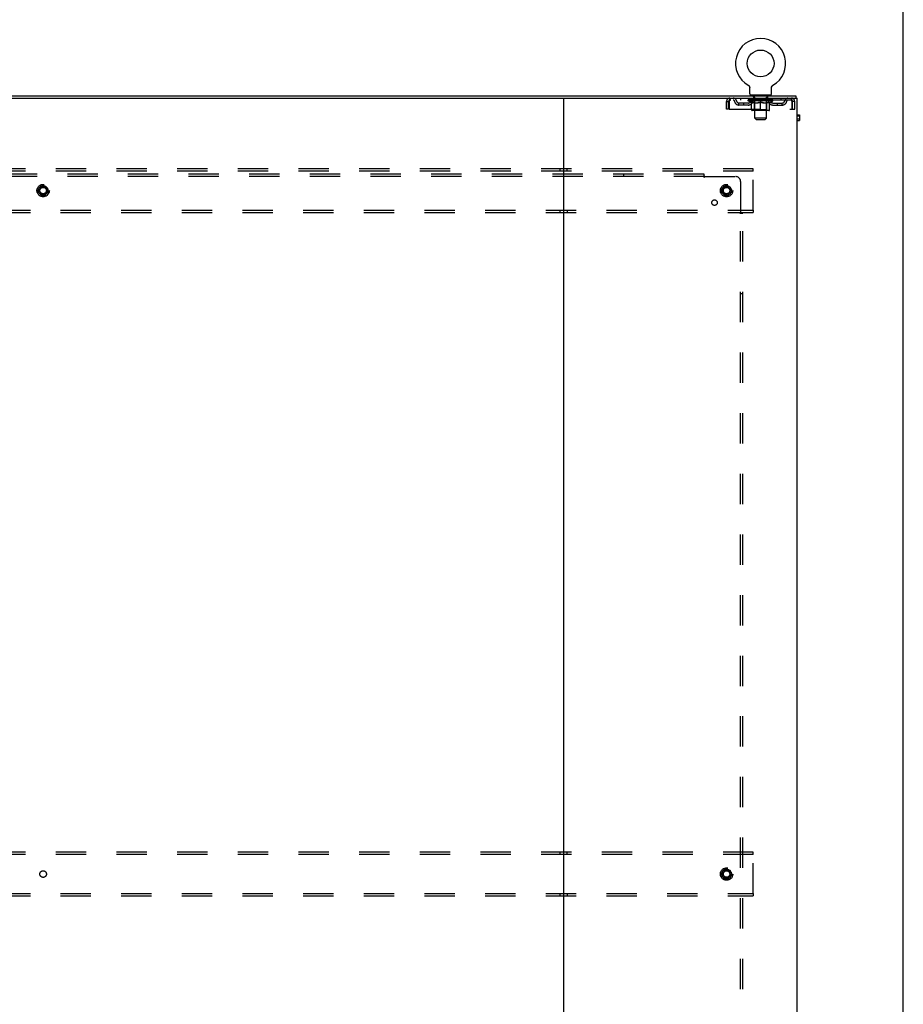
# Model space of a CAD drawing. Header units: inches. Extents: x 0 to 283, y 0 to 183.
# Tile 116 of 116: x 238 to 283, y 87 to 138. Entities that reach past the tile are written whole.
import ezdxf

# ---------------------------------------------------------------- set-up
doc = ezdxf.new("R2010")
doc.units = ezdxf.units.IN
doc.header["$LTSCALE"] = 15.583333
doc.header["$MEASUREMENT"] = 0
doc.linetypes.add('DOT', pattern=[0.2, 0.1, -0.1])
doc.linetypes.add('HIDDEN', pattern=[0.2, 0.1, -0.1])
doc.layers.get('0').update_dxf_attribs({"linetype": 'CONTINUOUS'})
doc.layers.add('DEFAULT_2', color=8, linetype='HIDDEN')
doc.layers.add('SUBPANEL', color=7, linetype='CONTINUOUS')

msp = doc.modelspace()

# ---------------------------------------------------------------- linework, layer by layer
at = {"color": 7, "linetype": 'Continuous'}
for p, q in [((283.333, 0), (283.333, 183.333)), ((275.365, 134.45), (275.365, 134.45)), ((275.365, 134.45), (275.369, 134.447)), ((275.367, 134.448), (275.366, 134.449)), ((275.369, 134.447), (275.373, 134.445)), ((275.373, 134.445), (275.377, 134.442)), ((275.377, 134.442), (275.381, 134.439)), ((275.381, 134.439), (275.385, 134.436)), ((275.385, 134.436), (275.389, 134.432)), ((275.389, 134.432), (275.393, 134.429)), ((275.393, 134.429), (275.397, 134.425)), ((275.396, 134.425), (275.4, 134.422)), ((275.4, 134.422), (275.403, 134.418)), ((275.403, 134.418), (275.407, 134.414)), ((275.407, 134.414), (275.41, 134.41)), ((275.41, 134.41), (275.413, 134.406)), ((275.413, 134.406), (275.415, 134.401)), ((275.415, 134.401), (275.418, 134.397)), ((275.418, 134.397), (275.42, 134.393)), ((275.42, 134.393), (275.423, 134.388)), ((275.423, 134.388), (275.425, 134.383)), ((275.425, 134.384), (275.427, 134.379)), ((275.427, 134.379), (275.429, 134.374)), ((275.429, 134.374), (275.43, 134.369)), ((275.43, 134.369), (275.432, 134.364)), ((275.432, 134.364), (275.433, 134.359)), ((275.433, 134.36), (275.434, 134.355)), ((275.434, 134.355), (275.435, 134.35)), ((275.435, 134.35), (275.436, 134.345)), ((275.437, 134.011), (275.437, 134.325)), ((276.562, 134.329), (276.563, 134.334)), ((276.562, 134.325), (276.562, 134.329)), ((276.562, 134.011), (276.562, 134.325)), ((276.563, 134.339), (276.564, 134.345)), ((276.564, 134.35), (276.565, 134.355)), ((276.564, 134.345), (276.564, 134.35)), ((276.565, 134.355), (276.567, 134.36)), ((276.567, 134.359), (276.568, 134.364)), ((276.568, 134.364), (276.569, 134.369)), ((276.569, 134.369), (276.571, 134.374)), ((276.571, 134.374), (276.573, 134.379)), ((276.573, 134.379), (276.575, 134.384)), ((276.575, 134.383), (276.577, 134.388)), ((276.577, 134.388), (276.579, 134.393)), ((276.579, 134.393), (276.582, 134.397)), ((276.582, 134.397), (276.584, 134.401)), ((276.584, 134.401), (276.587, 134.406)), ((276.587, 134.406), (276.59, 134.41)), ((276.59, 134.41), (276.593, 134.414)), ((276.593, 134.414), (276.596, 134.418)), ((276.596, 134.418), (276.6, 134.422)), ((276.6, 134.422), (276.603, 134.425)), ((276.603, 134.425), (276.607, 134.429)), ((276.607, 134.429), (276.611, 134.432)), ((276.61, 134.432), (276.614, 134.436)), ((276.614, 134.436), (276.618, 134.439)), ((276.618, 134.439), (276.622, 134.442)), ((276.622, 134.442), (276.627, 134.445)), ((276.626, 134.445), (276.631, 134.447)), ((276.627, 134.445), (276.628, 134.446)), ((276.631, 134.447), (276.635, 134.45)), ((276.634, 134.449), (276.632, 134.448)), ((200.437, 133.912), (277.812, 133.912)), ((212.46, 133.787), (265.79, 133.787)), ((265.875, 133.787), (265.875, 50.037)), ((265.96, 133.787), (277.875, 133.787)), ((275.5, 133.942), (275.5, 133.912)), ((276.5, 133.942), (275.5, 133.942)), ((276.5, 133.942), (276.5, 133.912)), ((277.812, 133.912), (277.812, 133.787)), ((277.875, 50.037), (277.875, 133.787)), ((277.875, 132.933), (278, 132.933)), ((277.875, 132.872), (278, 132.872)), ((277.875, 132.729), (278, 132.729)), ((277.875, 132.646), (278, 132.646)), ((278, 132.933), (278, 132.646))]:
    msp.add_line(p, q, dxfattribs=at)
at = {"color": 3, "linetype": 'Continuous'}
msp.add_line((265.79, 133.787), (265.96, 133.787), dxfattribs=at)
at = {"color": 7, "linetype": 'Continuous'}
for points in [[(275.436, 134.345), (275.437, 134.34), (275.437, 134.334), (275.437, 134.329), (275.437, 134.325)], [(276.562, 134.329), (276.563, 134.334), (276.563, 134.339)]]:
    msp.add_lwpolyline(points, dxfattribs=at)
msp.add_circle((276, 135.57), 0.688, dxfattribs=at)
for centre, radius, start, end in [((276, 135.57), 1.288, 299.5053, 240.4947), ((275.506, 134.011), 0.069, 180, 265), ((276.493, 134.011), 0.069, 275, 360)]:
    msp.add_arc(centre, radius, start, end, dxfattribs=at)
at = {"layer": 'DEFAULT_2', "color": 8, "linetype": 'HIDDEN'}
for p, q in [((275.372, 134.446), (275.373, 134.445)), ((276.635, 134.45), (276.635, 134.45)), ((274.25, 133.224), (274.25, 133.62)), ((274.25, 133.62), (274.354, 133.62)), ((274.354, 133.224), (274.354, 133.62)), ((274.384, 133.62), (274.384, 133.224)), ((274.417, 133.787), (274.417, 133.683)), ((277.583, 133.683), (274.417, 133.683)), ((274.969, 133.787), (274.969, 133.683)), ((275.367, 133.657), (275.367, 133.704)), ((276.633, 133.657), (275.367, 133.657)), ((275.526, 133.546), (275.367, 133.657)), ((275.376, 133.697), (275.376, 133.704)), ((275.385, 133.694), (275.385, 133.697)), ((275.385, 133.694), (276.615, 133.694)), ((275.394, 133.694), (275.394, 133.697)), ((275.395, 133.694), (275.395, 133.697)), ((275.405, 133.697), (275.405, 133.704)), ((275.421, 133.694), (275.421, 133.697)), ((275.423, 133.694), (275.423, 133.697)), ((275.451, 133.697), (275.451, 133.704)), ((275.466, 133.694), (275.466, 133.697)), ((275.469, 133.694), (275.469, 133.697)), ((275.673, 133.697), (275.472, 133.697)), ((275.515, 133.697), (275.515, 133.704)), ((275.516, 133.694), (275.516, 133.697)), ((275.517, 133.694), (275.517, 133.697)), ((275.52, 133.694), (275.52, 133.697)), ((275.527, 133.694), (275.527, 133.697)), ((275.527, 133.694), (275.527, 133.697)), ((275.53, 133.694), (275.53, 133.697)), ((275.534, 133.694), (275.534, 133.698)), ((275.536, 133.183), (275.536, 133.589)), ((275.538, 133.694), (275.538, 133.697)), ((275.552, 133.694), (275.552, 133.697)), ((275.562, 133.683), (275.562, 133.787)), ((275.571, 133.694), (275.571, 133.7)), ((275.571, 133.694), (275.571, 133.697)), ((275.591, 133.694), (275.591, 133.697)), ((275.593, 133.697), (275.593, 133.704)), ((275.597, 133.942), (275.597, 133.912)), ((275.602, 133.694), (275.602, 133.697)), ((275.607, 133.694), (275.607, 133.697)), ((275.616, 133.694), (275.616, 133.697)), ((275.627, 133.694), (275.627, 133.701)), ((275.635, 133.852), (275.635, 133.932)), ((275.643, 133.694), (275.643, 133.697)), ((275.705, 133.842), (275.645, 133.842)), ((275.646, 133.694), (275.646, 133.697)), ((275.673, 133.694), (275.673, 133.697)), ((275.74, 133.697), (275.678, 133.697)), ((275.683, 133.697), (275.683, 133.704)), ((275.687, 133.185), (275.687, 133.654)), ((275.69, 133.694), (275.69, 133.697)), ((275.695, 133.694), (275.695, 133.697)), ((275.7, 132.761), (275.7, 133.832)), ((275.701, 133.694), (275.701, 133.702)), ((275.705, 133.694), (275.705, 133.697)), ((275.716, 133.694), (275.716, 133.697)), ((275.74, 133.694), (275.74, 133.697)), ((275.815, 133.697), (275.756, 133.697)), ((275.776, 133.694), (275.776, 133.697)), ((275.783, 133.697), (275.783, 133.704)), ((275.787, 133.694), (275.787, 133.697)), ((275.789, 133.694), (275.789, 133.703)), ((275.792, 133.694), (275.792, 133.697)), ((275.8, 133.694), (275.8, 133.697)), ((275.815, 133.694), (275.815, 133.697)), ((275.895, 133.697), (275.841, 133.697)), ((275.854, 133.694), (275.854, 133.697)), ((275.885, 133.697), (275.963, 133.702)), ((275.89, 133.697), (275.89, 133.704)), ((275.89, 133.697), (275.89, 133.704)), ((275.89, 133.704), (275.89, 133.704)), ((275.89, 133.694), (275.89, 133.697)), ((275.894, 133.694), (275.894, 133.697)), ((275.895, 133.694), (275.895, 133.697)), ((275.896, 133.694), (275.896, 133.697)), ((275.931, 133.697), (275.995, 133.697)), ((275.936, 133.694), (275.936, 133.697)), ((275.942, 133.697), (275.942, 133.7)), ((275.963, 133.697), (275.963, 133.702)), ((275.979, 133.694), (275.979, 133.697)), ((275.997, 133.697), (275.997, 133.697)), ((275.997, 133.694), (275.997, 133.697)), ((275.997, 133.694), (275.997, 133.697)), ((276, 133.697), (276, 133.704)), ((276, 133.704), (276.114, 133.697)), ((276, 133.146), (276, 133.589)), ((276.002, 133.694), (276.002, 133.697)), ((276.002, 133.697), (276.003, 133.697)), ((276.003, 133.694), (276.003, 133.697)), ((276.021, 133.694), (276.021, 133.697)), ((276.021, 133.697), (276.069, 133.697)), ((276.063, 133.694), (276.063, 133.697)), ((276.104, 133.694), (276.104, 133.697)), ((276.104, 133.694), (276.104, 133.697)), ((276.104, 133.697), (276.159, 133.697)), ((276.105, 133.694), (276.105, 133.697)), ((276.109, 133.704), (276.11, 133.704)), ((276.109, 133.697), (276.109, 133.704)), ((276.109, 133.694), (276.109, 133.697)), ((276.11, 133.697), (276.11, 133.704)), ((276.146, 133.694), (276.146, 133.697)), ((276.185, 133.694), (276.185, 133.697)), ((276.185, 133.697), (276.244, 133.697)), ((276.2, 133.694), (276.2, 133.697)), ((276.208, 133.694), (276.208, 133.697)), ((276.21, 133.694), (276.21, 133.703)), ((276.213, 133.694), (276.213, 133.697)), ((276.216, 133.697), (276.216, 133.704)), ((276.224, 133.694), (276.224, 133.697)), ((276.26, 133.694), (276.26, 133.697)), ((276.26, 133.697), (276.322, 133.697)), ((276.284, 133.694), (276.284, 133.697)), ((276.355, 133.842), (276.295, 133.842)), ((276.295, 133.694), (276.295, 133.697)), ((276.299, 133.694), (276.299, 133.702)), ((276.3, 132.761), (276.3, 133.832)), ((276.305, 133.694), (276.305, 133.697)), ((276.31, 133.694), (276.31, 133.697)), ((276.313, 133.185), (276.313, 133.654)), ((276.316, 133.697), (276.316, 133.704)), ((276.327, 133.694), (276.327, 133.697)), ((276.327, 133.697), (276.528, 133.697)), ((276.354, 133.694), (276.354, 133.697)), ((276.357, 133.694), (276.357, 133.697)), ((276.365, 133.852), (276.365, 133.932)), ((276.373, 133.694), (276.373, 133.701)), ((276.384, 133.694), (276.384, 133.697)), ((276.393, 133.694), (276.393, 133.697)), ((276.397, 133.694), (276.397, 133.697)), ((276.403, 133.942), (276.403, 133.912)), ((276.407, 133.697), (276.407, 133.704)), ((276.408, 133.694), (276.408, 133.697)), ((276.429, 133.694), (276.429, 133.7)), ((276.429, 133.694), (276.429, 133.697)), ((276.437, 133.683), (276.437, 133.787)), ((276.447, 133.694), (276.447, 133.697)), ((276.462, 133.694), (276.462, 133.697)), ((276.463, 133.183), (276.463, 133.589)), ((276.466, 133.694), (276.466, 133.698)), ((276.469, 133.694), (276.469, 133.697)), ((276.473, 133.694), (276.473, 133.697)), ((276.473, 133.694), (276.473, 133.697)), ((276.474, 133.546), (276.633, 133.657)), ((276.48, 133.694), (276.48, 133.697)), ((276.483, 133.694), (276.483, 133.697)), ((276.484, 133.694), (276.484, 133.697)), ((276.485, 133.697), (276.485, 133.704)), ((276.531, 133.694), (276.531, 133.697)), ((276.534, 133.694), (276.534, 133.697)), ((276.548, 133.697), (276.548, 133.704)), ((276.577, 133.694), (276.577, 133.697)), ((276.579, 133.694), (276.579, 133.697)), ((276.595, 133.697), (276.595, 133.704)), ((276.605, 133.694), (276.605, 133.697)), ((276.606, 133.694), (276.606, 133.697)), ((276.615, 133.694), (276.615, 133.697)), ((276.624, 133.697), (276.624, 133.704)), ((276.633, 133.657), (276.633, 133.704)), ((277.031, 133.787), (277.031, 133.683)), ((277.583, 133.683), (277.583, 133.787)), ((277.616, 133.62), (277.611, 133.634)), ((277.616, 133.224), (277.616, 133.62)), ((277.646, 133.224), (277.646, 133.62)), ((277.75, 133.62), (277.646, 133.62)), ((277.75, 133.224), (277.75, 133.62)), ((274.354, 133.224), (274.25, 133.224)), ((274.384, 133.224), (277.616, 133.224)), ((274.885, 133.432), (274.885, 133.536)), ((275.368, 133.536), (274.885, 133.536)), ((275.368, 133.432), (274.885, 133.432)), ((275.135, 133.432), (275.135, 133.536)), ((275.526, 133.546), (275.536, 133.546)), ((276.426, 133.146), (275.573, 133.146)), ((275.687, 133.185), (275.647, 133.146)), ((275.679, 133.546), (275.859, 133.546)), ((276.313, 133.185), (275.687, 133.185)), ((276.141, 133.546), (276.321, 133.546)), ((276.313, 133.185), (276.352, 133.146)), ((276.463, 133.546), (276.474, 133.546)), ((276.631, 133.536), (277.114, 133.536)), ((276.631, 133.432), (277.114, 133.432)), ((276.864, 133.432), (276.864, 133.536)), ((277.114, 133.432), (277.114, 133.536)), ((277.646, 133.224), (277.75, 133.224)), ((276.3, 132.761), (275.7, 132.761)), ((275.769, 132.692), (275.7, 132.761)), ((275.769, 132.692), (276.231, 132.692)), ((276.231, 132.692), (276.3, 132.761)), ((275.625, 130.162), (202.625, 130.162)), ((265.687, 130.162), (265.687, 130.037)), ((266.062, 130.037), (266.062, 130.162)), ((275.625, 130.037), (275.625, 130.162)), ((275.625, 130.037), (202.625, 130.037)), ((275.625, 128.037), (275.625, 130.037)), ((202.625, 128.037), (275.625, 128.037)), ((265.687, 128.037), (265.687, 127.912)), ((266.062, 128.037), (266.062, 127.912)), ((275.625, 128.037), (275.625, 127.912)), ((202.625, 127.912), (275.625, 127.912)), ((275.625, 95.037), (202.625, 95.037)), ((275.625, 94.912), (202.625, 94.912)), ((265.687, 95.037), (265.687, 94.912)), ((266.062, 94.912), (266.062, 95.037)), ((275.625, 94.912), (275.625, 95.037)), ((275.625, 92.912), (275.625, 94.912)), ((202.625, 92.912), (275.625, 92.912)), ((202.625, 92.787), (275.625, 92.787)), ((265.687, 92.912), (265.687, 92.787)), ((266.062, 92.912), (266.062, 92.787)), ((275.625, 92.912), (275.625, 92.787))]:
    msp.add_line(p, q, dxfattribs=at)
for points in [[(274.417, 133.787), (274.415, 133.786), (274.412, 133.783), (274.41, 133.777), (274.407, 133.77), (274.405, 133.761), (274.403, 133.75), (274.4, 133.738), (274.398, 133.724), (274.396, 133.709), (274.393, 133.692), (274.391, 133.675), (274.389, 133.657), (274.386, 133.639), (274.384, 133.62)], [(274.417, 133.683), (274.415, 133.682), (274.412, 133.681), (274.41, 133.679), (274.407, 133.677), (274.405, 133.673), (274.403, 133.669), (274.4, 133.664), (274.398, 133.659), (274.396, 133.653), (274.393, 133.647), (274.391, 133.641), (274.389, 133.634), (274.384, 133.62)], [(275.686, 133.546), (275.662, 133.55), (275.637, 133.556), (275.612, 133.562), (275.587, 133.57), (275.562, 133.579), (275.536, 133.589)], [(275.536, 133.588), (275.561, 133.578), (275.585, 133.57), (275.609, 133.562), (275.632, 133.556), (275.655, 133.55), (275.679, 133.546)], [(276, 133.589), (275.974, 133.579), (275.948, 133.57), (275.923, 133.562), (275.898, 133.556), (275.874, 133.55), (275.849, 133.546)], [(275.859, 133.546), (275.882, 133.55), (275.905, 133.556), (275.928, 133.562), (275.952, 133.57), (275.976, 133.578), (276, 133.588)], [(276.151, 133.546), (276.126, 133.55), (276.101, 133.556), (276.076, 133.563), (276.051, 133.57), (276.026, 133.579), (276, 133.589)], [(276, 133.588), (276.024, 133.578), (276.048, 133.57), (276.072, 133.562), (276.095, 133.556), (276.118, 133.55), (276.141, 133.546)], [(276.463, 133.589), (276.438, 133.579), (276.412, 133.57), (276.387, 133.562), (276.363, 133.556), (276.338, 133.55), (276.313, 133.546)], [(276.321, 133.546), (276.344, 133.55), (276.368, 133.556), (276.391, 133.562), (276.415, 133.57), (276.439, 133.579), (276.463, 133.588)], [(277.616, 133.62), (277.614, 133.639), (277.611, 133.657), (277.609, 133.675), (277.606, 133.692), (277.604, 133.709), (277.602, 133.724), (277.599, 133.738), (277.597, 133.75), (277.595, 133.761), (277.592, 133.77), (277.59, 133.777), (277.588, 133.783), (277.585, 133.786), (277.583, 133.787)], [(277.611, 133.634), (277.609, 133.641), (277.606, 133.647), (277.604, 133.653), (277.602, 133.659), (277.599, 133.664), (277.597, 133.669), (277.595, 133.673), (277.592, 133.677), (277.59, 133.679), (277.588, 133.681), (277.585, 133.682), (277.583, 133.683)]]:
    msp.add_lwpolyline(points, dxfattribs=at)
for centre, radius in [((239.125, 129.037), 0.318), ((239.125, 129.037), 0.183), ((239.125, 129.037), 0.166), ((274.25, 129.037), 0.318), ((274.25, 129.037), 0.183), ((274.25, 129.037), 0.166), ((274.25, 93.912), 0.318), ((274.25, 93.912), 0.183), ((274.25, 93.912), 0.166)]:
    msp.add_circle(centre, radius, dxfattribs=at)
at = {"layer": 'DEFAULT_2', "color": 8, "linetype": 'DOT'}
for centre in [(239.125, 129.037), (274.25, 129.037), (239.125, 93.912), (274.25, 93.912)]:
    msp.add_circle(centre, 0.17, dxfattribs=at)
at = {"layer": 'DEFAULT_2', "color": 8, "linetype": 'HIDDEN'}
for centre, radius, start, end in [((274.417, 133.62), 0.167, 90, 180), ((274.417, 133.62), 0.063, 90, 180), ((274.596, 133.62), 0.167, 8.0716, 90), ((274.597, 133.62), 0.0625, 7.9863, 90), ((274.885, 133.661), 0.229, 187.9863, 270), ((274.885, 133.661), 0.125, 188.0716, 270), ((275.368, 133.661), 0.125, 270, 351.9284), ((275.368, 133.661), 0.229, 270, 352.0137), ((275.657, 133.62), 0.167, 90, 171.9284), ((275.506, 134.011), 0.069, 265, 270), ((275.657, 133.62), 0.0625, 90, 172.0137), ((275.625, 133.932), 0.01, 0, 90), ((275.645, 133.852), 0.01, 180, 270), ((275.647, 133.654), 0.0398, 0, 90), ((275.69, 133.832), 0.01, 0, 90), ((276.31, 133.832), 0.01, 90, 180), ((276.352, 133.654), 0.0398, 90, 180), ((276.342, 133.62), 0.167, 8.0716, 90), ((276.343, 133.62), 0.0625, 7.9863, 90), ((276.355, 133.852), 0.01, 270, 360), ((276.375, 133.932), 0.01, 90, 180), ((276.631, 133.661), 0.229, 187.9863, 270), ((276.493, 134.011), 0.069, 270, 275), ((276.631, 133.661), 0.125, 188.0716, 270), ((277.114, 133.661), 0.125, 270, 351.9284), ((277.114, 133.661), 0.229, 270, 352.0137), ((277.404, 133.62), 0.167, 90, 171.9284), ((277.403, 133.62), 0.0625, 90, 172.0137), ((277.583, 133.62), 0.167, 0, 90), ((277.583, 133.62), 0.063, 0, 90), ((275.573, 133.183), 0.0371, 180, 270), ((276.426, 133.183), 0.0371, 270, 360)]:
    msp.add_arc(centre, radius, start, end, dxfattribs=at)
for centre, major_axis, ratio, start_param, end_param in [((276, 133.704), (0.633, 0.007), 0.05963, 2.96643, 3.140963), ((275.347, 133.692), (0.198, 0), 0.060556, 0.430652, 1.470503), ((276, 133.704), (0.633, 0), 0.060556, -3.141593, -2.96706), ((275.347, 133.685), (0.198, 0.002), 0.05963, 1.376596, 1.469874), ((276, 133.704), (0.633, 0.013), 0.05688, 2.791345, 2.965878), ((275.391, 133.692), (0.198, -0.002), 0.05963, 0.605815, 1.645666), ((275.322, 133.692), (0.198, 0.002), 0.05963, 0.25549, 1.295341), ((276, 133.704), (0.633, -0.007), 0.05963, -2.96643, -2.791898), ((275.391, 133.685), (0.198, 0), 0.060556, 1.551758, 1.645036), ((275.322, 133.685), (0.198, 0.004), 0.05688, 1.20151, 1.294789), ((275.392, 133.687), (0.164, 0.002), 0.05963, 1.065228, 1.614276), ((275.372, 133.687), (0.164, 0.003), 0.05688, 0.890143, 1.43919), ((275.43, 133.687), (0.164, 0), 0.060556, 1.240391, 1.789438), ((276, 133.704), (0.633, 0.019), 0.052395, 2.616403, 2.790936), ((275.454, 133.692), (0.198, -0.004), 0.05688, 0.7809, 1.820751), ((275.319, 133.692), (0.198, 0.004), 0.05688, 0.080405, 1.120256), ((276, 133.704), (0.633, -0.013), 0.05688, -2.791345, -2.616812), ((275.454, 133.685), (0.198, -0.002), 0.05963, 1.72692, 1.820198), ((275.319, 133.685), (0.198, 0.006), 0.052395, 1.026568, 1.119847), ((275.372, 133.687), (0.164, 0.005), 0.052395, 0.715201, 1.264248), ((275.486, 133.687), (0.164, -0.002), 0.05963, 1.415553, 1.9646), ((276, 133.704), (0.633, 0.025), 0.046319, 2.441654, 2.616187), ((275.533, 133.692), (0.198, -0.006), 0.052395, 0.955842, 1.995693), ((276, 133.704), (0.633, -0.019), 0.052395, -2.616403, -2.44187), ((275.336, 133.692), (0.198, 0.006), 0.052395, -0.094537, 0.945314), ((275.533, 133.685), (0.198, -0.004), 0.05688, 1.902006, 1.995284), ((275.336, 133.685), (0.198, 0.008), 0.046319, 0.851819, 0.945098), ((275.39, 133.687), (0.164, 0.006), 0.046319, 0.540452, 1.089499), ((275.557, 133.687), (0.164, -0.003), 0.05688, 1.590638, 2.139686), ((276, 133.704), (0.633, 0.029), 0.038841, 2.267123, 2.441656), ((275.626, 133.692), (0.198, -0.008), 0.046319, 1.130591, 2.170442), ((276, 133.704), (0.633, -0.025), 0.046319, -2.441654, -2.267121), ((275.373, 133.692), (0.198, 0.008), 0.046319, -0.269286, 0.770565), ((275.626, 133.685), (0.198, -0.006), 0.052395, 2.076947, 2.170226), ((275.373, 133.685), (0.198, 0.009), 0.038841, 0.677289, 0.770567), ((275.427, 133.687), (0.164, 0.008), 0.038841, 0.365921, 0.914969), ((275.642, 133.687), (0.164, -0.005), 0.052395, 1.76558, 2.314627), ((276, 133.704), (0.633, 0.033), 0.030195, 2.09281, 2.267343), ((275.731, 133.692), (0.198, -0.009), 0.038841, 1.305122, 2.344973), ((276, 133.704), (0.633, -0.029), 0.038841, -2.267123, -2.092591), ((275.429, 133.692), (0.198, 0.009), 0.038841, -0.443817, 0.596034), ((275.731, 133.685), (0.198, -0.008), 0.046319, 2.251696, 2.344975), ((275.429, 133.685), (0.198, 0.01), 0.030195, 0.502975, 0.596254), ((275.481, 133.687), (0.164, 0.009), 0.030195, 0.191608, 0.740655), ((275.737, 133.687), (0.164, -0.006), 0.046319, 1.940329, 2.489376), ((275.503, 133.692), (0.198, 0.01), 0.030195, -0.61813, 0.421721), ((276, 133.704), (0.633, 0.036), 0.020645, 1.918687, 2.09322), ((275.844, 133.692), (0.198, -0.01), 0.030195, 1.479435, 2.519286), ((276, 133.704), (0.633, -0.033), 0.030195, -2.09281, -1.918277), ((275.844, 133.685), (0.198, -0.009), 0.038841, 2.426227, 2.519505), ((275.503, 133.685), (0.198, 0.011), 0.020645, 0.328852, 0.422131), ((275.552, 133.687), (0.164, 0.009), 0.020645, 0.017485, 0.566532), ((275.84, 133.687), (0.164, -0.008), 0.038841, 2.11486, 2.663907), ((275.591, 133.692), (0.198, 0.011), 0.020645, -0.792253, 0.247598), ((276, 133.704), (0.633, 0.038), 0.010478, 1.744704, 1.919237), ((275.962, 133.692), (0.198, -0.011), 0.020645, 1.653558, 2.693409), ((276, 133.704), (0.633, -0.036), 0.020645, -1.918687, -1.744154), ((275.962, 133.685), (0.198, -0.01), 0.030195, 2.60054, 2.693819), ((275.591, 133.685), (0.198, 0.012), 0.010478, 0.154869, 0.248148), ((275.635, 133.687), (0.164, 0.01), 0.010478, 6.126688, 6.675735), ((275.949, 133.687), (0.164, -0.009), 0.030195, 2.289173, 2.83822), ((275.692, 133.692), (0.198, 0.012), 0.010478, -0.966236, -0.000846), ((276.081, 133.692), (0.198, -0.012), 0.010478, 1.827541, 2.867392), ((276, 133.704), (0.633, -0.038), 0.010478, -1.744704, -1.570171), ((276.081, 133.685), (0.198, -0.011), 0.020645, 2.774664, 2.867942), ((276.059, 133.687), (0.164, -0.009), 0.020645, 2.463296, 3.012344), ((275.919, 133.692), (0.198, 0.012), 0.010478, 0.274201, 1.314052), ((275.833, 133.687), (0.164, 0.01), 0.010478, -0.000298, 0.504314), ((275.803, 133.685), (0.198, 0.012), 0.010478, 0.192946, 0.399283), ((276, 133.704), (0.633, 0.038), 0.010478, -1.578586, -1.396888), ((276.197, 133.685), (0.198, -0.012), 0.010478, 2.948646, 3.041925), ((276.167, 133.687), (0.164, -0.01), 0.010478, 2.637279, 3.142076), ((276.038, 133.692), (0.198, 0.011), 0.020645, 0.448184, 1.488034), ((275.941, 133.687), (0.164, 0.009), 0.020645, 0.129249, 0.678296), ((275.919, 133.685), (0.198, 0.011), 0.020645, 0.273651, 0.366929), ((276.307, 133.692), (0.198, -0.012), 0.010478, -3.140747, -2.175357), ((276, 133.704), (0.633, 0.036), 0.020645, -1.397439, -1.222906), ((276, 133.704), (0.633, -0.038), 0.010478, 1.222355, 1.396888), ((276.156, 133.692), (0.198, 0.01), 0.030195, 0.622307, 1.662158), ((276.051, 133.687), (0.164, 0.009), 0.030195, 0.303372, 0.852419), ((276.364, 133.687), (0.164, -0.01), 0.010478, 2.749043, 3.29809), ((276.408, 133.692), (0.198, -0.011), 0.020645, 2.893995, 3.933846), ((276.038, 133.685), (0.198, 0.01), 0.030195, 0.447774, 0.541052), ((276.408, 133.685), (0.198, -0.012), 0.010478, 2.893445, 2.986723), ((276, 133.704), (0.633, 0.033), 0.030195, -1.223315, -1.048783), ((276.269, 133.692), (0.198, 0.009), 0.038841, 0.79662, 1.836471), ((276, 133.704), (0.633, -0.036), 0.020645, 1.048373, 1.222906), ((276.159, 133.687), (0.164, 0.008), 0.038841, 0.477686, 1.026733), ((276.448, 133.687), (0.164, -0.009), 0.020645, 2.57506, 3.124108), ((276.497, 133.692), (0.198, -0.01), 0.030195, 2.719872, 3.759723), ((276.373, 133.692), (0.198, 0.008), 0.046319, 0.971151, 2.011002), ((276.156, 133.685), (0.198, 0.009), 0.038841, 0.622087, 0.715366), ((276.497, 133.685), (0.198, -0.011), 0.020645, 2.719462, 2.812741), ((276, 133.704), (0.633, 0.029), 0.038841, -1.049002, -0.874469), ((276, 133.704), (0.633, -0.033), 0.030195, 0.87425, 1.048783), ((276.263, 133.687), (0.164, 0.006), 0.046319, 0.652216, 1.201263), ((276.467, 133.692), (0.198, 0.006), 0.052395, 1.1459, 2.185751), ((276.518, 133.687), (0.164, -0.009), 0.030195, 2.400937, 2.949985), ((276.571, 133.692), (0.198, -0.009), 0.038841, 2.545558, 3.585409), ((276.358, 133.687), (0.164, 0.005), 0.052395, 0.826965, 1.376012), ((276.269, 133.685), (0.198, 0.008), 0.046319, 0.796618, 0.889896), ((276.571, 133.685), (0.198, -0.01), 0.030195, 2.545339, 2.638617), ((276.546, 133.692), (0.198, 0.004), 0.05688, 1.320842, 2.360692), ((276, 133.704), (0.633, 0.025), 0.046319, -0.874471, -0.699939), ((276, 133.704), (0.633, -0.029), 0.038841, 0.699936, 0.874469), ((276.627, 133.692), (0.198, -0.008), 0.046319, 2.371028, 3.410879), ((276.573, 133.687), (0.164, -0.008), 0.038841, 2.226624, 2.775671), ((276.609, 133.692), (0.198, 0.002), 0.05963, 1.495927, 2.535778), ((276.443, 133.687), (0.164, 0.003), 0.05688, 1.001907, 1.550954), ((276.664, 133.692), (0.198, -0.006), 0.052395, 2.196279, 3.23613), ((276.61, 133.687), (0.164, -0.006), 0.046319, 2.052093, 2.601141), ((276.373, 133.685), (0.198, 0.006), 0.052395, 0.971367, 1.064645), ((276.653, 133.692), (0.198, 0), 0.060556, 1.671089, 2.71094), ((276.627, 133.685), (0.198, -0.009), 0.038841, 2.371026, 2.464304), ((276.681, 133.692), (0.198, -0.004), 0.05688, 2.021337, 3.061188), ((276, 133.704), (0.633, 0.019), 0.052395, -0.699723, -0.52519), ((276, 133.704), (0.633, -0.025), 0.046319, 0.525406, 0.699939), ((276.677, 133.692), (0.198, -0.002), 0.05963, 1.846251, 2.886102), ((276.514, 133.687), (0.164, 0.002), 0.05963, 1.176993, 1.72604), ((276.628, 133.687), (0.164, -0.005), 0.052395, 1.877344, 2.426392), ((276.569, 133.687), (0.164, 0), 0.060556, 1.352155, 1.901202), ((276.627, 133.687), (0.164, -0.003), 0.05688, 1.702402, 2.25145), ((276.608, 133.687), (0.164, -0.002), 0.05963, 1.527317, 2.076364), ((276.467, 133.685), (0.198, 0.004), 0.05688, 1.146309, 1.239587), ((276.664, 133.685), (0.198, -0.008), 0.046319, 2.196495, 2.289773), ((276, 133.704), (0.633, 0.013), 0.05688, -0.524781, -0.350248), ((276, 133.704), (0.633, -0.019), 0.052395, 0.350657, 0.52519), ((276.546, 133.685), (0.198, 0.002), 0.05963, 1.321394, 1.414673), ((276.681, 133.685), (0.198, -0.006), 0.052395, 2.021746, 2.115024), ((276, 133.704), (0.633, 0.007), 0.05963, -0.349695, -0.175162), ((276, 133.704), (0.633, -0.013), 0.05688, 0.175715, 0.350248), ((276.609, 133.685), (0.198, 0), 0.060556, 1.496556, 1.589835), ((276.677, 133.685), (0.198, -0.004), 0.05688, 1.846804, 1.940083), ((276.653, 133.685), (0.198, -0.002), 0.05963, 1.671719, 1.764997), ((276, 133.704), (0.633, 0), 0.060556, -0.174533, 0), ((276, 133.704), (0.633, -0.007), 0.05963, 0.000629, 0.175162)]:
    msp.add_ellipse(centre, major_axis=major_axis, ratio=ratio, start_param=start_param, end_param=end_param, dxfattribs=at)
at = {"layer": 'SUBPANEL', "color": 8, "linetype": 'HIDDEN'}
for p, q in [((273.094, 129.881), (205.156, 129.881)), ((273.094, 129.756), (205.156, 129.756)), ((268.969, 129.756), (268.969, 129.881)), ((273.094, 129.715), (273.094, 129.881)), ((273.129, 129.756), (274.719, 129.756)), ((274.969, 129.506), (274.969, 127.916)), ((274.928, 127.881), (275.094, 127.881)), ((274.969, 59.943), (274.969, 127.881)), ((274.987, 127.898), (274.98, 127.905)), ((275.094, 59.943), (275.094, 127.881)), ((274.969, 123.756), (275.094, 123.756))]:
    msp.add_line(p, q, dxfattribs=at)
for points in [[(273.094, 129.794), (273.095, 129.792), (273.097, 129.789), (273.099, 129.787), (273.101, 129.785), (273.102, 129.783), (273.104, 129.781), (273.106, 129.779), (273.107, 129.778), (273.109, 129.776), (273.111, 129.774), (273.116, 129.769)], [(273.094, 129.715), (273.096, 129.715), (273.097, 129.716), (273.099, 129.717), (273.101, 129.718), (273.103, 129.72), (273.104, 129.721), (273.106, 129.723), (273.108, 129.724), (273.109, 129.726), (273.111, 129.728), (273.112, 129.73), (273.114, 129.732), (273.115, 129.734), (273.116, 129.737)], [(273.116, 129.769), (273.118, 129.767), (273.12, 129.765), (273.122, 129.763), (273.124, 129.761), (273.126, 129.759), (273.127, 129.757), (273.129, 129.756)], [(273.116, 129.737), (273.119, 129.742), (273.121, 129.744), (273.123, 129.747), (273.124, 129.749), (273.126, 129.752), (273.127, 129.754), (273.129, 129.756)], [(274.928, 127.881), (274.928, 127.883), (274.929, 127.884), (274.93, 127.886), (274.931, 127.888), (274.933, 127.89), (274.934, 127.891), (274.936, 127.893), (274.937, 127.895), (274.939, 127.896), (274.941, 127.898), (274.943, 127.899), (274.945, 127.9), (274.948, 127.902), (274.95, 127.903), (274.955, 127.906)], [(274.955, 127.906), (274.957, 127.908), (274.96, 127.91), (274.962, 127.911), (274.965, 127.913), (274.967, 127.914), (274.969, 127.916)], [(274.98, 127.905), (274.978, 127.907), (274.976, 127.909), (274.974, 127.911), (274.972, 127.913), (274.97, 127.914), (274.969, 127.916)], [(275.007, 127.881), (275.005, 127.882), (275.002, 127.884), (275, 127.886), (274.998, 127.888), (274.996, 127.889), (274.994, 127.891), (274.992, 127.893), (274.991, 127.894), (274.989, 127.896), (274.987, 127.898)]]:
    msp.add_lwpolyline(points, dxfattribs=at)
for centre, radius in [((239.125, 129.037), 0.25), ((274.25, 129.037), 0.25), ((273.631, 128.418), 0.141), ((274.25, 93.912), 0.25)]:
    msp.add_circle(centre, radius, dxfattribs=at)
msp.add_arc((274.719, 129.506), 0.25, 0, 90, dxfattribs=at)

doc.saveas('drawing.dxf')
